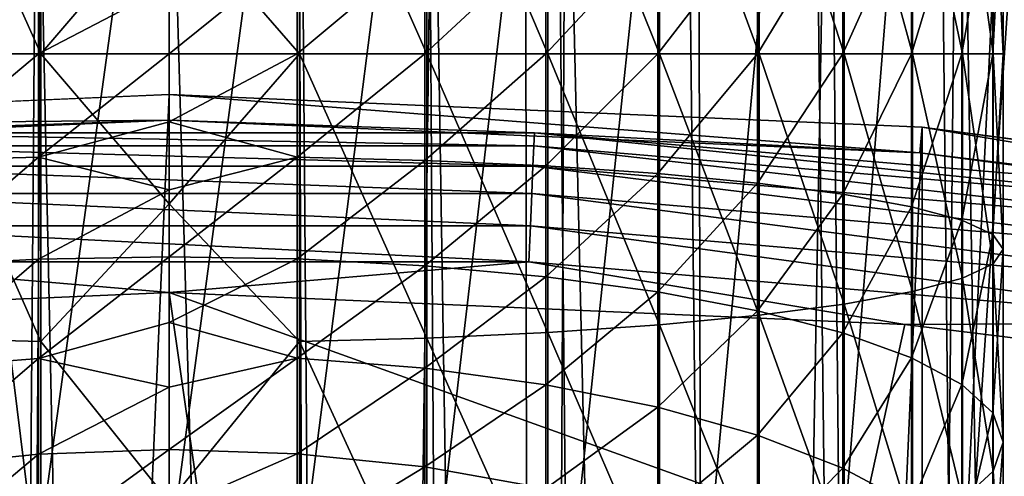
# Model space of a CAD drawing. Header units: metres. Extents: x -263 to 72, y -72 to 102.
# Tile 73 of 256: x -1.25 to 7.01, y 69.29 to 73.13. Entities that reach past the tile are written whole.
import ezdxf

# ---------------------------------------------------------------- set-up
doc = ezdxf.new("R2010")
doc.units = ezdxf.units.M
doc.layers.add('solid_FREE_STANDING_ONO_SW0004', color=7, linetype='CONTINUOUS')

msp = doc.modelspace()

# ---------------------------------------------------------------- linework, layer by layer
at = {"layer": 'solid_FREE_STANDING_ONO_SW0004'}
for points in [[(6.571217, 66.317398, 18.815971), (7.185307, 79.056244, 19.132944), (7.442485, 79.259018, 19.276583)], [(7.554224, 65.435974, 19.341084), (6.571217, 66.317398, 18.815971), (7.442485, 79.259018, 19.276583)], [(6.571217, 66.317398, 18.815971), (6.440493, 78.531288, 18.753042), (7.185307, 79.056244, 19.132944)], [(5.523005, 67.047455, 18.353804), (5.393032, 77.921913, 18.303028), (6.440493, 78.531288, 18.753042)], [(6.571217, 66.317398, 18.815971), (5.523005, 67.047455, 18.353804), (6.440493, 78.531288, 18.753042)], [(4.438441, 67.626022, 17.971697), (4.329331, 77.445343, 17.938354), (5.393032, 77.921913, 18.303028)], [(5.523005, 67.047455, 18.353804), (4.438441, 67.626022, 17.971697), (5.393032, 77.921913, 18.303028)], [(7.16085, 77.917168, 45.480373), (6.628683, 77.554794, 45.755875), (7.562473, 21.721165, 45.254108)], [(6.628683, 77.554794, 45.755875), (5.542758, 76.933899, 46.238358), (6.081488, 22.181423, 46.011875)], [(6.628683, 77.554794, 45.755875), (6.081488, 22.181423, 46.011875), (7.562473, 21.721165, 45.254108)], [(3.33584, 68.061417, 17.675631), (3.245813, 77.080063, 17.655386), (4.329331, 77.445343, 17.938354)], [(4.438441, 67.626022, 17.971697), (3.33584, 68.061417, 17.675631), (4.329331, 77.445343, 17.938354)], [(2.225618, 68.363716, 17.466032), (2.172181, 76.829224, 17.458113), (3.245813, 77.080063, 17.655386)], [(3.33584, 68.061417, 17.675631), (2.225618, 68.363716, 17.466032), (3.245813, 77.080063, 17.655386)], [(5.542758, 76.933899, 46.238358), (4.439855, 76.443634, 46.627865), (4.574148, 22.540567, 46.58556)], [(5.542758, 76.933899, 46.238358), (4.574148, 22.540567, 46.58556), (6.081488, 22.181423, 46.011875)], [(-2.136467, 76.8237, 17.452929), (-1.112941, 68.541412, 17.341345), (-2.225479, 68.363747, 17.466011)], [(-2.136467, 76.8237, 17.452929), (-1.05676, 76.675903, 17.337271), (-1.112941, 68.541412, 17.341345)], [(1.112942, 68.541412, 17.341345), (1.087672, 76.680023, 17.339487), (2.172181, 76.829224, 17.458113)], [(2.225618, 68.363716, 17.466032), (1.112942, 68.541412, 17.341345), (2.172181, 76.829224, 17.458113)], [(-1.05676, 76.675903, 17.337271), (0, 76.62986, 17.299999), (-1.112941, 68.541412, 17.341345)], [(1.087672, 76.680023, 17.339487), (0, 68.599998, 17.299999), (0, 76.62986, 17.299999)], [(1.112942, 68.541412, 17.341345), (0, 68.599998, 17.299999), (1.087672, 76.680023, 17.339487)], [(0, 76.62986, 17.299999), (0, 68.599998, 17.299999), (-1.112941, 68.541412, 17.341345)], [(4.439855, 76.443634, 46.627865), (3.330263, 76.074623, 46.92564), (4.574148, 22.540567, 46.58556)], [(3.330263, 76.074623, 46.92564), (2.991039, 75.984726, 46.998764), (3.053985, 22.796341, 46.985817)], [(3.330263, 76.074623, 46.92564), (3.053985, 22.796341, 46.985817), (4.574148, 22.540567, 46.58556)], [(2.991039, 75.984726, 46.998764), (2.217038, 75.817551, 47.135254), (3.053985, 22.796341, 46.985817)], [(-1.110502, 75.667137, 47.258835), (-2.223467, 75.818848, 47.134293), (-1.52841, 22.94916, 47.221928)], [(2.217038, 75.817551, 47.135254), (1.104744, 75.666252, 47.259262), (1.528416, 22.94916, 47.221928)], [(2.217038, 75.817551, 47.135254), (1.528416, 22.94916, 47.221928), (3.053985, 22.796341, 46.985817)], [(-1.110502, 75.667137, 47.258835), (-1.52841, 22.94916, 47.221928), (0, 23, 47.299999)], [(0, 75.617157, 47.299999), (-1.110502, 75.667137, 47.258835), (0, 23, 47.299999)], [(1.104744, 75.666252, 47.259262), (0, 75.617157, 47.299999), (1.528416, 22.94916, 47.221928)], [(0, 75.617157, 47.299999), (0, 23, 47.299999), (1.528416, 22.94916, 47.221928)], [(-1.075489, 75.257072, -439.139832), (-1.075489, 72.841385, -439.275513), (-2.145334, 75.228668, -438.887695)], [(-1.075489, 72.841385, -439.275513), (-2.145334, 72.841385, -439.021759), (-2.145334, 75.228668, -438.887695)], [(0, 74.100723, -439.32196), (-1.075489, 72.841385, -439.275513), (-1.075489, 75.257072, -439.139832)], [(1.095041, 75.256729, -439.13678), (1.095041, 72.841385, -439.27243), (0, 74.100723, -439.32196)], [(2.164165, 75.227982, -438.881653), (2.164165, 72.841385, -439.015656), (1.095041, 75.256729, -439.13678)], [(2.164165, 72.841385, -439.015656), (1.095041, 72.841385, -439.27243), (1.095041, 75.256729, -439.13678)], [(3.179893, 75.180847, -438.463287), (3.179893, 72.841385, -438.594666), (2.164165, 75.227982, -438.881653)], [(3.179893, 72.841385, -438.594666), (2.164165, 72.841385, -439.015656), (2.164165, 75.227982, -438.881653)], [(4.117165, 75.116478, -437.892029), (4.117165, 72.841385, -438.019806), (3.179893, 75.180847, -438.463287)], [(4.117165, 72.841385, -438.019806), (3.179893, 72.841385, -438.594666), (3.179893, 75.180847, -438.463287)], [(4.952857, 75.036476, -437.181976), (4.952857, 72.841385, -437.305237), (4.117165, 75.116478, -437.892029)], [(4.952857, 72.841385, -437.305237), (4.117165, 72.841385, -438.019806), (4.117165, 75.116478, -437.892029)], [(5.666349, 74.94281, -436.350647), (5.666349, 72.841385, -436.468658), (4.952857, 75.036476, -437.181976)], [(5.666349, 72.841385, -436.468658), (4.952857, 72.841385, -437.305237), (4.952857, 75.036476, -437.181976)], [(6.240038, 74.837784, -435.418549), (6.240038, 72.841385, -435.53067), (5.666349, 74.94281, -436.350647)], [(6.240038, 72.841385, -435.53067), (5.666349, 72.841385, -436.468658), (5.666349, 74.94281, -436.350647)], [(6.65977, 72.841385, -434.514404), (6.240038, 72.841385, -435.53067), (6.240038, 74.837784, -435.418549)], [(6.65977, 74.723999, -434.408691), (6.65977, 72.841385, -434.514404), (6.240038, 74.837784, -435.418549)], [(6.915189, 74.604263, -433.345978), (6.915189, 72.841385, -433.444977), (6.65977, 74.723999, -434.408691)], [(6.915189, 72.841385, -433.444977), (6.65977, 72.841385, -434.514404), (6.65977, 74.723999, -434.408691)], [(6.999993, 72.841385, -432.348724), (6.915189, 72.841385, -433.444977), (6.915189, 74.604263, -433.345978)], [(6.999993, 74.481522, -432.256622), (6.999993, 72.841385, -432.348724), (6.915189, 74.604263, -433.345978)], [(6.91209, 72.841385, -431.252716), (6.999993, 72.841385, -432.348724), (6.999993, 74.481522, -432.256622)], [(6.91209, 74.35881, -431.167511), (6.91209, 72.841385, -431.252716), (6.999993, 74.481522, -432.256622)], [(6.653648, 74.239151, -430.105499), (6.653648, 72.841385, -430.18399), (6.91209, 74.35881, -431.167511)], [(6.653648, 72.841385, -430.18399), (6.91209, 72.841385, -431.252716), (6.91209, 74.35881, -431.167511)], [(6.231044, 72.841385, -429.168915), (6.653648, 72.841385, -430.18399), (6.653648, 74.239151, -430.105499)], [(6.231044, 74.125496, -429.096802), (6.231044, 72.841385, -429.168915), (6.653648, 74.239151, -430.105499)], [(5.654705, 74.02066, -428.166321), (5.654705, 72.841385, -428.232574), (6.231044, 74.125496, -429.096802)], [(5.654705, 72.841385, -428.232574), (6.231044, 72.841385, -429.168915), (6.231044, 74.125496, -429.096802)], [(0, 74.100723, -439.32196), (0, 71.582047, -439.32196), (-1.075489, 72.841385, -439.275513)], [(1.095041, 72.841385, -439.27243), (0, 71.582047, -439.32196), (0, 74.100723, -439.32196)], [(4.93885, 72.841385, -427.39798), (5.654705, 72.841385, -428.232574), (5.654705, 74.02066, -428.166321)], [(4.93885, 73.927216, -427.337006), (4.93885, 72.841385, -427.39798), (5.654705, 74.02066, -428.166321)], [(4.101142, 73.847481, -426.629303), (4.101142, 72.841385, -426.685822), (4.93885, 73.927216, -427.337006)], [(4.101142, 72.841385, -426.685822), (4.93885, 72.841385, -427.39798), (4.93885, 73.927216, -427.337006)], [(2.145334, 72.841385, -425.695465), (3.162248, 72.841385, -426.113586), (3.162248, 73.783409, -426.060699)], [(2.145334, 73.736595, -425.645203), (2.145334, 72.841385, -425.695465), (3.162248, 73.783409, -426.060699)], [(3.162248, 72.841385, -426.113586), (4.101142, 72.841385, -426.685822), (4.101142, 73.847481, -426.629303)], [(3.162248, 73.783409, -426.060699), (3.162248, 72.841385, -426.113586), (4.101142, 73.847481, -426.629303)], [(-2.164165, 73.737274, -425.651245), (-2.164165, 72.841385, -425.701569), (-1.095041, 73.708527, -425.396088)], [(-2.164165, 72.841385, -425.701569), (-1.095041, 72.841385, -425.444794), (-1.095041, 73.708527, -425.396088)], [(0, 73.413712, -425.337189), (-1.095041, 73.708527, -425.396088), (-1.095041, 72.841385, -425.444794)], [(1.075489, 73.708183, -425.393036), (0, 73.413712, -425.337189), (0, 72.841385, -425.358612)], [(1.075489, 73.708183, -425.393036), (0, 72.841385, -425.358612), (1.075489, 72.841385, -425.441742)], [(1.075489, 73.708183, -425.393036), (1.075489, 72.841385, -425.441742), (2.145334, 73.736595, -425.645203)], [(1.075489, 72.841385, -425.441742), (2.145334, 72.841385, -425.695465), (2.145334, 73.736595, -425.645203)], [(0, 72.841385, -425.358612), (0, 73.413712, -425.337189), (-1.095041, 72.841385, -425.444794)], [(-2.164165, 71.945496, -425.651245), (-1.095041, 71.974243, -425.396088), (-1.095041, 72.841385, -425.444794)], [(-2.164165, 72.841385, -425.701569), (-2.164165, 71.945496, -425.651245), (-1.095041, 72.841385, -425.444794)], [(-1.075489, 72.841385, -439.275513), (-1.075489, 70.425697, -439.139832), (-2.145334, 72.841385, -439.021759)], [(-1.075489, 70.425697, -439.139832), (-2.145334, 70.454109, -438.887695), (-2.145334, 72.841385, -439.021759)], [(0, 72.841385, -425.358612), (-1.095041, 72.841385, -425.444794), (-1.095041, 71.974243, -425.396088)], [(0, 72.269058, -425.337189), (0, 72.841385, -425.358612), (-1.095041, 71.974243, -425.396088)], [(0, 71.582047, -439.32196), (-1.075489, 70.425697, -439.139832), (-1.075489, 72.841385, -439.275513)], [(1.095041, 72.841385, -439.27243), (1.095041, 70.426041, -439.13678), (0, 71.582047, -439.32196)], [(1.075489, 72.841385, -425.441742), (0, 72.841385, -425.358612), (0, 72.269058, -425.337189)], [(1.075489, 72.841385, -425.441742), (0, 72.269058, -425.337189), (1.075489, 71.974586, -425.393036)], [(1.075489, 72.841385, -425.441742), (1.075489, 71.974586, -425.393036), (2.145334, 72.841385, -425.695465)], [(1.075489, 71.974586, -425.393036), (2.145334, 71.946175, -425.645203), (2.145334, 72.841385, -425.695465)], [(2.164165, 72.841385, -439.015656), (2.164165, 70.454788, -438.881653), (1.095041, 72.841385, -439.27243)], [(2.164165, 70.454788, -438.881653), (1.095041, 70.426041, -439.13678), (1.095041, 72.841385, -439.27243)], [(2.145334, 72.841385, -425.695465), (2.145334, 71.946175, -425.645203), (3.162248, 72.841385, -426.113586)], [(2.145334, 71.946175, -425.645203), (3.162248, 71.899361, -426.060699), (3.162248, 72.841385, -426.113586)], [(3.179893, 72.841385, -438.594666), (3.179893, 70.501923, -438.463287), (2.164165, 72.841385, -439.015656)], [(3.179893, 70.501923, -438.463287), (2.164165, 70.454788, -438.881653), (2.164165, 72.841385, -439.015656)], [(3.162248, 71.899361, -426.060699), (4.101142, 71.835297, -426.629303), (4.101142, 72.841385, -426.685822)], [(3.162248, 72.841385, -426.113586), (3.162248, 71.899361, -426.060699), (4.101142, 72.841385, -426.685822)], [(4.117165, 72.841385, -438.019806), (4.117165, 70.566292, -437.892029), (3.179893, 72.841385, -438.594666)], [(4.117165, 70.566292, -437.892029), (3.179893, 70.501923, -438.463287), (3.179893, 72.841385, -438.594666)], [(4.101142, 72.841385, -426.685822), (4.101142, 71.835297, -426.629303), (4.93885, 72.841385, -427.39798)], [(4.101142, 71.835297, -426.629303), (4.93885, 71.755554, -427.337006), (4.93885, 72.841385, -427.39798)], [(4.952857, 72.841385, -437.305237), (4.952857, 70.646294, -437.181976), (4.117165, 72.841385, -438.019806)], [(4.952857, 70.646294, -437.181976), (4.117165, 70.566292, -437.892029), (4.117165, 72.841385, -438.019806)], [(4.93885, 72.841385, -427.39798), (4.93885, 71.755554, -427.337006), (5.654705, 72.841385, -428.232574)], [(4.93885, 71.755554, -427.337006), (5.654705, 71.662109, -428.166321), (5.654705, 72.841385, -428.232574)], [(5.666349, 72.841385, -436.468658), (5.666349, 70.73996, -436.350647), (4.952857, 72.841385, -437.305237)], [(5.666349, 70.73996, -436.350647), (4.952857, 70.646294, -437.181976), (4.952857, 72.841385, -437.305237)], [(5.654705, 71.662109, -428.166321), (6.231044, 71.557274, -429.096802), (6.231044, 72.841385, -429.168915)], [(5.654705, 72.841385, -428.232574), (5.654705, 71.662109, -428.166321), (6.231044, 72.841385, -429.168915)], [(6.240038, 72.841385, -435.53067), (6.240038, 70.844986, -435.418549), (5.666349, 72.841385, -436.468658)], [(6.240038, 70.844986, -435.418549), (5.666349, 70.73996, -436.350647), (5.666349, 72.841385, -436.468658)], [(6.231044, 71.557274, -429.096802), (6.653648, 71.443619, -430.105499), (6.653648, 72.841385, -430.18399)], [(6.231044, 72.841385, -429.168915), (6.231044, 71.557274, -429.096802), (6.653648, 72.841385, -430.18399)], [(6.65977, 72.841385, -434.514404), (6.65977, 70.958771, -434.408691), (6.240038, 72.841385, -435.53067)], [(6.65977, 70.958771, -434.408691), (6.240038, 70.844986, -435.418549), (6.240038, 72.841385, -435.53067)], [(6.653648, 72.841385, -430.18399), (6.653648, 71.443619, -430.105499), (6.91209, 72.841385, -431.252716)], [(6.653648, 71.443619, -430.105499), (6.91209, 71.323967, -431.167511), (6.91209, 72.841385, -431.252716)], [(6.915189, 72.841385, -433.444977), (6.915189, 71.078506, -433.345978), (6.65977, 72.841385, -434.514404)], [(6.915189, 71.078506, -433.345978), (6.65977, 70.958771, -434.408691), (6.65977, 72.841385, -434.514404)], [(6.91209, 71.323967, -431.167511), (6.999993, 71.201248, -432.256622), (6.999993, 72.841385, -432.348724)], [(6.91209, 72.841385, -431.252716), (6.91209, 71.323967, -431.167511), (6.999993, 72.841385, -432.348724)], [(6.999993, 71.201248, -432.256622), (6.915189, 71.078506, -433.345978), (6.915189, 72.841385, -433.444977)], [(6.999993, 72.841385, -432.348724), (6.999993, 71.201248, -432.256622), (6.915189, 72.841385, -433.444977)], [(-0.000013, 72.5, -887), (-6.318729, 72.224121, -887), (-0.000002, 72.28344, -874.593201)], [(-6.318715, -72.224121, -887), (-6.318729, 72.224121, -887), (-0.000013, 72.5, -887)], [(0.000013, -72.5, -887), (-6.318715, -72.224121, -887), (-0.000013, 72.5, -887)], [(-0.000013, 72.5, -887), (-0.000002, 72.28344, -874.593201), (6.299914, 72.008377, -874.593201)], [(6.318715, 72.224121, -887), (-0.000013, 72.5, -887), (6.299914, 72.008377, -874.593201)], [(0.000013, -72.5, -887), (-0.000013, 72.5, -887), (6.318715, 72.224121, -887)], [(-6.318729, 72.224121, -887), (-6.299919, 72.008377, -874.593201), (-0.000002, 72.28344, -874.593201)], [(-3.066082, 72.177963, -874.272705), (-0.000002, 72.28344, -874.593201), (-6.299919, 72.008377, -874.593201)], [(-3.066082, 72.177963, -874.272705), (3.066082, 72.177963, -874.272705), (-0.000002, 72.28344, -874.593201)], [(0, 71.699928, -425.273071), (0, 72.269058, -425.337189), (-1.095041, 71.974243, -425.396088)], [(3.066082, 72.177963, -874.272705), (6.299914, 72.008377, -874.593201), (-0.000002, 72.28344, -874.593201)], [(1.075489, 71.974586, -425.393036), (0, 72.269058, -425.337189), (0, 71.699928, -425.273071)], [(6.318729, -72.224121, -887), (0.000013, -72.5, -887), (6.318715, 72.224121, -887)], [(6.318715, 72.224121, -887), (6.299914, 72.008377, -874.593201), (12.551885, 71.185287, -874.593201)], [(12.58952, 71.39856, -887), (6.318715, 72.224121, -887), (12.551885, 71.185287, -874.593201)], [(6.318729, -72.224121, -887), (6.318715, 72.224121, -887), (12.58952, 71.39856, -887)], [(3.06146, 72.06916, -873.966553), (3.066082, 72.177963, -874.272705), (-3.066082, 72.177963, -874.272705)], [(-3.06146, 72.06916, -873.966553), (3.06146, 72.06916, -873.966553), (-3.066082, 72.177963, -874.272705)], [(3.06146, 72.06916, -873.966553), (9.162323, 71.549904, -873.966553), (3.066082, 72.177963, -874.272705)], [(3.066082, 72.177963, -874.272705), (9.176156, 71.657921, -874.272705), (6.299914, 72.008377, -874.593201)], [(9.162323, 71.549904, -873.966553), (9.176156, 71.657921, -874.272705), (3.066082, 72.177963, -874.272705)], [(3.054148, 71.897034, -873.690979), (3.06146, 72.06916, -873.966553), (-3.06146, 72.06916, -873.966553)], [(-3.054148, 71.897034, -873.690979), (3.054148, 71.897034, -873.690979), (-3.06146, 72.06916, -873.966553)], [(3.054148, 71.897034, -873.690979), (9.14044, 71.379013, -873.690979), (3.06146, 72.06916, -873.966553)], [(9.14044, 71.379013, -873.690979), (9.162323, 71.549904, -873.966553), (3.06146, 72.06916, -873.966553)], [(-2.164165, 71.060875, -425.500946), (-1.095041, 71.118004, -425.25061), (-1.095041, 71.974243, -425.396088)], [(-2.164165, 71.945496, -425.651245), (-2.164165, 71.060875, -425.500946), (-1.095041, 71.974243, -425.396088)], [(0, 71.699928, -425.273071), (-1.095041, 71.974243, -425.396088), (-1.095041, 71.118004, -425.25061)], [(1.075489, 71.974586, -425.393036), (0, 71.699928, -425.273071), (0, 71.137184, -425.166595)], [(1.075489, 71.974586, -425.393036), (0, 71.137184, -425.166595), (1.075489, 71.11869, -425.24762)], [(1.075489, 71.974586, -425.393036), (1.075489, 71.11869, -425.24762), (2.145334, 71.946175, -425.645203)], [(9.176156, 71.657921, -874.272705), (12.551885, 71.185287, -874.593201), (6.299914, 72.008377, -874.593201)], [(3.04449, 71.669662, -873.459045), (3.054148, 71.897034, -873.690979), (-3.054148, 71.897034, -873.690979)], [(-3.04449, 71.669662, -873.459045), (3.04449, 71.669662, -873.459045), (-3.054148, 71.897034, -873.690979)], [(1.075489, 71.11869, -425.24762), (2.145334, 71.062225, -425.494995), (2.145334, 71.946175, -425.645203)], [(2.145334, 71.946175, -425.645203), (2.145334, 71.062225, -425.494995), (3.162248, 71.899361, -426.060699)], [(2.145334, 71.062225, -425.494995), (3.162248, 70.969185, -425.902649), (3.162248, 71.899361, -426.060699)], [(3.04449, 71.669662, -873.459045), (9.111534, 71.153282, -873.459045), (3.054148, 71.897034, -873.690979)], [(9.111534, 71.153282, -873.459045), (9.14044, 71.379013, -873.690979), (3.054148, 71.897034, -873.690979)], [(3.162248, 71.899361, -426.060699), (3.162248, 70.969185, -425.902649), (4.101142, 71.835297, -426.629303)], [(3.162248, 70.969185, -425.902649), (4.101142, 70.84185, -426.46051), (4.101142, 71.835297, -426.629303)], [(4.101142, 71.835297, -426.629303), (4.101142, 70.84185, -426.46051), (4.93885, 71.755554, -427.337006)], [(4.101142, 70.84185, -426.46051), (4.93885, 70.68338, -427.154846), (4.93885, 71.755554, -427.337006)], [(4.93885, 71.755554, -427.337006), (4.93885, 70.68338, -427.154846), (5.654705, 71.662109, -428.166321)], [(3.032938, 71.397713, -873.281555), (3.04449, 71.669662, -873.459045), (-3.04449, 71.669662, -873.459045)], [(-3.032938, 71.397713, -873.281555), (3.032938, 71.397713, -873.281555), (-3.04449, 71.669662, -873.459045)], [(0, 71.137184, -425.166595), (0, 71.699928, -425.273071), (-1.095041, 71.118004, -425.25061)], [(3.032938, 71.397713, -873.281555), (9.076961, 70.883293, -873.281555), (3.04449, 71.669662, -873.459045)], [(9.076961, 70.883293, -873.281555), (9.111534, 71.153282, -873.459045), (3.04449, 71.669662, -873.459045)], [(4.93885, 70.68338, -427.154846), (5.654705, 70.497673, -427.968475), (5.654705, 71.662109, -428.166321)], [(5.654705, 71.662109, -428.166321), (5.654705, 70.497673, -427.968475), (6.231044, 71.557274, -429.096802)], [(0, 71.582047, -439.32196), (0, 69.080406, -439.029572), (-1.075489, 70.425697, -439.139832)], [(1.095041, 70.426041, -439.13678), (0, 69.080406, -439.029572), (0, 71.582047, -439.32196)], [(5.654705, 70.497673, -427.968475), (6.231044, 70.289307, -428.881378), (6.231044, 71.557274, -429.096802)], [(6.231044, 71.557274, -429.096802), (6.231044, 70.289307, -428.881378), (6.653648, 71.443619, -430.105499)], [(3.020034, 71.093956, -873.166809), (3.032938, 71.397713, -873.281555), (-3.032938, 71.397713, -873.281555)], [(-3.020034, 71.093956, -873.166809), (3.020034, 71.093956, -873.166809), (-3.032938, 71.397713, -873.281555)], [(3.020034, 71.093956, -873.166809), (9.038343, 70.581726, -873.166809), (3.032938, 71.397713, -873.281555)], [(9.038343, 70.581726, -873.166809), (9.076961, 70.883293, -873.281555), (3.032938, 71.397713, -873.281555)], [(6.231044, 70.289307, -428.881378), (6.653648, 70.063438, -429.871002), (6.653648, 71.443619, -430.105499)], [(12.589528, -71.398552, -887), (6.318729, -72.224121, -887), (12.58952, 71.39856, -887)], [(6.653648, 71.443619, -430.105499), (6.653648, 70.063438, -429.871002), (6.91209, 71.323967, -431.167511)], [(6.653648, 70.063438, -429.871002), (6.91209, 69.825623, -430.912933), (6.91209, 71.323967, -431.167511)], [(6.91209, 71.323967, -431.167511), (6.91209, 69.825623, -430.912933), (6.999993, 71.201248, -432.256622)], [(6.91209, 69.825623, -430.912933), (6.999993, 69.581741, -431.981445), (6.999993, 71.201248, -432.256622)], [(6.999993, 71.201248, -432.256622), (6.999993, 69.581741, -431.981445), (6.915189, 71.078506, -433.345978)], [(-6.173904, 70.56723, -873.1203), (-0.000209, 70.836792, -873.1203), (-3.020034, 71.093956, -873.166809)], [(-0.000209, 70.836792, -873.1203), (3.020034, 71.093956, -873.166809), (-3.020034, 71.093956, -873.166809)], [(-2.164165, 70.198639, -425.252533), (-1.095041, 70.28344, -425.010193), (-1.095041, 71.118004, -425.25061)], [(-2.164165, 71.060875, -425.500946), (-2.164165, 70.198639, -425.252533), (-1.095041, 71.118004, -425.25061)], [(0, 71.137184, -425.166595), (-1.095041, 71.118004, -425.25061), (-1.095041, 70.28344, -425.010193)], [(0, 70.583969, -425.018372), (0, 71.137184, -425.166595), (-1.095041, 70.28344, -425.010193)], [(-0.000209, 70.836792, -873.1203), (6.173463, 70.567276, -873.1203), (3.020034, 71.093956, -873.166809)], [(1.075489, 71.11869, -425.24762), (0, 71.137184, -425.166595), (0, 70.583969, -425.018372)], [(1.075489, 71.11869, -425.24762), (0, 70.583969, -425.018372), (1.075489, 70.284454, -425.007294)], [(1.075489, 71.11869, -425.24762), (1.075489, 70.284454, -425.007294), (2.145334, 71.062225, -425.494995)], [(1.075489, 70.284454, -425.007294), (2.145334, 70.200653, -425.246796), (2.145334, 71.062225, -425.494995)], [(2.145334, 71.062225, -425.494995), (2.145334, 70.200653, -425.246796), (3.162248, 70.969185, -425.902649)], [(6.173463, 70.567276, -873.1203), (9.038343, 70.581726, -873.166809), (3.020034, 71.093956, -873.166809)], [(6.915189, 71.078506, -433.345978), (6.915189, 69.337799, -433.050201), (6.65977, 70.958771, -434.408691)], [(6.999993, 69.581741, -431.981445), (6.915189, 69.337799, -433.050201), (6.915189, 71.078506, -433.345978)], [(2.145334, 70.200653, -425.246796), (3.162248, 70.062546, -425.641449), (3.162248, 70.969185, -425.902649)], [(3.162248, 70.969185, -425.902649), (3.162248, 70.062546, -425.641449), (4.101142, 70.84185, -426.46051)], [(6.65977, 70.958771, -434.408691), (6.65977, 69.099831, -434.092834), (6.240038, 70.844986, -435.418549)], [(6.915189, 69.337799, -433.050201), (6.65977, 69.099831, -434.092834), (6.65977, 70.958771, -434.408691)], [(0.530899, 67.149467, -872.993103), (-0.000209, 70.836792, -873.1203), (-6.173904, 70.56723, -873.1203)], [(5.776683, 68.758514, -873.056091), (6.173463, 70.567276, -873.1203), (-0.000209, 70.836792, -873.1203)], [(5.776683, 68.758514, -873.056091), (-0.000209, 70.836792, -873.1203), (0.530899, 67.149467, -872.993103)], [(3.162248, 70.062546, -425.641449), (4.101142, 69.873558, -426.181549), (4.101142, 70.84185, -426.46051)], [(4.101142, 70.84185, -426.46051), (4.101142, 69.873558, -426.181549), (4.93885, 70.68338, -427.154846)], [(6.240038, 70.844986, -435.418549), (6.240038, 68.873688, -435.083618), (5.666349, 70.73996, -436.350647)], [(6.65977, 69.099831, -434.092834), (6.240038, 68.873688, -435.083618), (6.240038, 70.844986, -435.418549)], [(5.666349, 70.73996, -436.350647), (5.666349, 68.664963, -435.998077), (4.952857, 70.646294, -437.181976)], [(6.240038, 68.873688, -435.083618), (5.666349, 68.664963, -435.998077), (5.666349, 70.73996, -436.350647)], [(4.101142, 69.873558, -426.181549), (4.93885, 69.638344, -426.85376), (4.93885, 70.68338, -427.154846)], [(4.952857, 70.646294, -437.181976), (4.952857, 68.478806, -436.813721), (4.117165, 70.566292, -437.892029)], [(4.93885, 70.68338, -427.154846), (4.93885, 69.638344, -426.85376), (5.654705, 70.497673, -427.968475)], [(5.666349, 68.664963, -435.998077), (4.952857, 68.478806, -436.813721), (4.952857, 70.646294, -437.181976)], [(0.530899, 67.149467, -872.993103), (-6.173904, 70.56723, -873.1203), (-4.575247, 65.140793, -872.931763)], [(0, 70.043381, -424.829193), (0, 70.583969, -425.018372), (-1.095041, 70.28344, -425.010193)], [(1.075489, 70.284454, -425.007294), (0, 70.583969, -425.018372), (0, 70.043381, -424.829193)], [(4.117165, 70.566292, -437.892029), (4.117165, 68.319809, -437.510345), (3.179893, 70.501923, -438.463287)], [(4.952857, 68.478806, -436.813721), (4.117165, 68.319809, -437.510345), (4.117165, 70.566292, -437.892029)], [(5.776683, 68.758514, -873.056091), (11.118541, 69.958771, -873.1203), (6.173463, 70.567276, -873.1203)], [(6.173463, 70.567276, -873.1203), (11.118541, 69.958771, -873.1203), (9.038343, 70.581726, -873.166809)], [(3.179893, 70.501923, -438.463287), (3.179893, 68.191887, -438.070801), (2.164165, 70.454788, -438.881653)], [(4.117165, 68.319809, -437.510345), (3.179893, 68.191887, -438.070801), (3.179893, 70.501923, -438.463287)], [(4.93885, 69.638344, -426.85376), (5.654705, 69.362701, -427.64151), (5.654705, 70.497673, -427.968475)], [(5.654705, 70.497673, -427.968475), (5.654705, 69.362701, -427.64151), (6.231044, 70.289307, -428.881378)], [(-1.075489, 70.425697, -439.139832), (-1.075489, 68.040382, -438.734558), (-2.145334, 70.454109, -438.887695)], [(-1.075489, 68.040382, -438.734558), (-2.145334, 68.096848, -438.487183), (-2.145334, 70.454109, -438.887695)], [(0, 69.080406, -439.029572), (-1.075489, 68.040382, -438.734558), (-1.075489, 70.425697, -439.139832)], [(1.095041, 70.426041, -439.13678), (1.095041, 68.041069, -438.731567), (0, 69.080406, -439.029572)], [(2.164165, 70.454788, -438.881653), (2.164165, 68.098206, -438.481232), (1.095041, 70.426041, -439.13678)], [(2.164165, 68.098206, -438.481232), (1.095041, 68.041069, -438.731567), (1.095041, 70.426041, -439.13678)], [(3.179893, 68.191887, -438.070801), (2.164165, 68.098206, -438.481232), (2.164165, 70.454788, -438.881653)], [(-2.164165, 69.369637, -424.909149), (-1.095041, 69.481049, -424.677826), (-1.095041, 70.28344, -425.010193)], [(-2.164165, 70.198639, -425.252533), (-2.164165, 69.369637, -424.909149), (-1.095041, 70.28344, -425.010193)], [(0, 70.043381, -424.829193), (-1.095041, 70.28344, -425.010193), (-1.095041, 69.481049, -424.677826)], [(1.075489, 70.284454, -425.007294), (0, 70.043381, -424.829193), (0, 69.51844, -424.600159)], [(1.075489, 70.284454, -425.007294), (0, 69.51844, -424.600159), (1.075489, 69.482376, -424.675049)], [(1.075489, 70.284454, -425.007294), (1.075489, 69.482376, -424.675049), (2.145334, 70.200653, -425.246796)], [(5.654705, 69.362701, -427.64151), (6.231044, 69.053436, -428.52533), (6.231044, 70.289307, -428.881378)], [(6.231044, 70.289307, -428.881378), (6.231044, 69.053436, -428.52533), (6.653648, 70.063438, -429.871002)], [(1.075489, 69.482376, -424.675049), (2.145334, 69.372284, -424.903656), (2.145334, 70.200653, -425.246796)], [(2.145334, 70.200653, -425.246796), (2.145334, 69.372284, -424.903656), (3.162248, 70.062546, -425.641449)], [(0, 69.51844, -424.600159), (0, 70.043381, -424.829193), (-1.095041, 69.481049, -424.677826)], [(2.145334, 69.372284, -424.903656), (3.162248, 69.190865, -425.280396), (3.162248, 70.062546, -425.641449)], [(3.162248, 70.062546, -425.641449), (3.162248, 69.190865, -425.280396), (4.101142, 69.873558, -426.181549)], [(6.231044, 69.053436, -428.52533), (6.653648, 68.718185, -429.483429), (6.653648, 70.063438, -429.871002)], [(6.653648, 70.063438, -429.871002), (6.653648, 68.718185, -429.483429), (6.91209, 69.825623, -430.912933)], [(5.776683, 68.758514, -873.056091), (13.982724, 46.331425, -872.45105), (11.118541, 69.958771, -873.1203)], [(3.162248, 69.190865, -425.280396), (4.101142, 68.942589, -425.795929), (4.101142, 69.873558, -426.181549)], [(4.101142, 69.873558, -426.181549), (4.101142, 68.942589, -425.795929), (4.93885, 69.638344, -426.85376)], [(6.653648, 68.718185, -429.483429), (6.91209, 68.365211, -430.492188), (6.91209, 69.825623, -430.912933)], [(6.91209, 69.825623, -430.912933), (6.91209, 68.365211, -430.492188), (6.999993, 69.581741, -431.981445)], [(4.101142, 68.942589, -425.795929), (4.93885, 68.633583, -426.437592), (4.93885, 69.638344, -426.85376)], [(4.93885, 69.638344, -426.85376), (4.93885, 68.633583, -426.437592), (5.654705, 69.362701, -427.64151)], [(6.91209, 68.365211, -430.492188), (6.999993, 68.00322, -431.526672), (6.999993, 69.581741, -431.981445)], [(6.999993, 69.581741, -431.981445), (6.999993, 68.00322, -431.526672), (6.915189, 69.337799, -433.050201)], [(0, 69.51844, -424.600159), (-1.095041, 69.481049, -424.677826), (-1.095041, 68.720909, -424.257721)], [(0, 69.012077, -424.33255), (0, 69.51844, -424.600159), (-1.095041, 68.720909, -424.257721)], [(1.075489, 69.482376, -424.675049), (0, 69.51844, -424.600159), (0, 69.012077, -424.33255)], [(-2.164165, 68.584297, -424.475128), (-1.095041, 68.720909, -424.257721), (-1.095041, 69.481049, -424.677826)], [(-2.164165, 69.369637, -424.909149), (-2.164165, 68.584297, -424.475128), (-1.095041, 69.481049, -424.677826)], [(1.075489, 69.482376, -424.675049), (0, 69.012077, -424.33255), (1.075489, 68.722542, -424.255096)], [(1.075489, 69.482376, -424.675049), (1.075489, 68.722542, -424.255096), (2.145334, 69.372284, -424.903656)], [(1.075489, 68.722542, -424.255096), (2.145334, 68.58754, -424.46994), (2.145334, 69.372284, -424.903656)], [(2.145334, 69.372284, -424.903656), (2.145334, 68.58754, -424.46994), (3.162248, 69.190865, -425.280396)], [(4.93885, 68.633583, -426.437592), (5.654705, 68.271477, -427.189514), (5.654705, 69.362701, -427.64151)], [(5.654705, 69.362701, -427.64151), (5.654705, 68.271477, -427.189514), (6.231044, 69.053436, -428.52533)], [(6.915189, 69.337799, -433.050201), (6.915189, 67.641151, -432.561401), (6.65977, 69.099831, -434.092834)], [(6.999993, 68.00322, -431.526672), (6.915189, 67.641151, -432.561401), (6.915189, 69.337799, -433.050201)]]:
    msp.add_3dface(points, dxfattribs=at)

doc.saveas('drawing.dxf')
